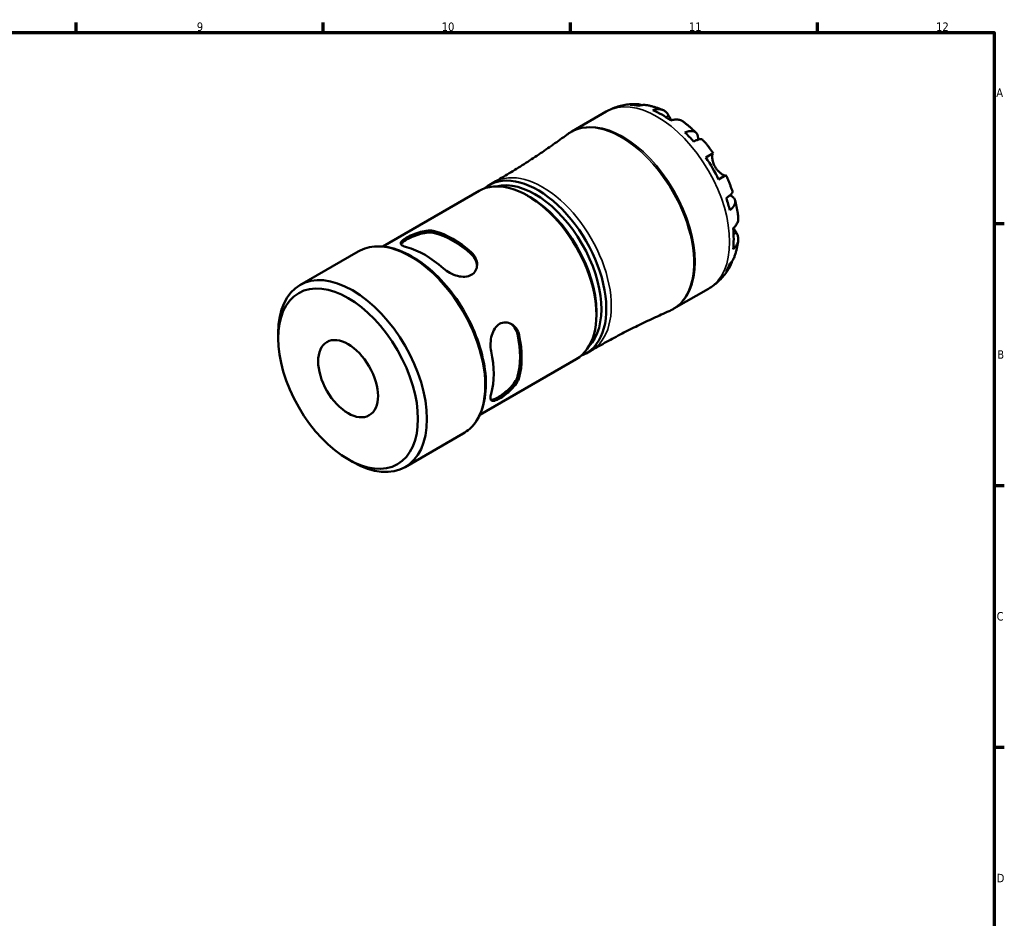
# Model space of a CAD drawing. Header units: millimetres. Extents: x -67 to 905, y -30 to 594.
# Tile 5 of 5: x 545 to 824, y 323 to 578. Entities that reach past the tile are written whole.
import ezdxf

# ---------------------------------------------------------------- set-up
doc = ezdxf.new("R2010")
doc.units = ezdxf.units.MM
for name, color, linetype, lineweight in [('Border (ANSI)', 7, 'Continuous', 70), ('Visible (ANSI)', 7, 'Continuous', 50), ('Visible Narrow (ANSI)', 7, 'Continuous', 35)]:
    doc.layers.add(name, color=color, linetype=linetype, lineweight=lineweight)
doc.styles.add('Note Text (ANSI)', font='tahoma.ttf')

# ---------------------------------------------------------------- blocks, each defined once
blk = doc.blocks.new('Borders Default Border')
at = {"layer": 'Border (ANSI)'}
for p, q in [((560.67, 574), (560.67, 576.8)), ((630.75, 574), (630.75, 576.8)), ((700.83, 574), (700.83, 576.8)), ((770.92, 574), (770.92, 576.8)), ((821, 519.75), (823.8, 519.75)), ((821, 445.5), (823.8, 445.5)), ((821, 371.25), (823.8, 371.25))]:
    blk.add_line(p, q, dxfattribs=at)
at = {"layer": 'Border (ANSI)', "flags": 128}
blk.add_lwpolyline([(20, 20), (20, 574), (821, 574), (821, 20), (20, 20)], dxfattribs=at)
at = {"layer": 'Border (ANSI)', "color": 5, "true_color": 0x0000ff, "char_height": 2.4, "attachment_point": 7, "style": 'Note Text (ANSI)'}
for s, insert in [('9', (594.92, 574.35)), ('10', (664.35, 574.35)), ('11', (734.43, 574.4)), ('12', (804.52, 574.4)), ('A', (821.58, 555.68)), ('B', (821.87, 481.43)), ('C', (821.71, 407.13)), ('D', (821.72, 332.93))]:
    blk.add_mtext(s, dxfattribs=dict(at, insert=insert))

msp = doc.modelspace()

# ---------------------------------------------------------------- linework, layer by layer
at = {"layer": 'Visible (ANSI)'}
for p, q in [((701.2055, 545.8618), (710.99, 551.5109)), ((739.259, 538.5026), (741.355, 539.7127)), ((744.955, 533.4773), (742.859, 532.2673)), ((677.7739, 530.6593), (679.1881, 531.4758)), ((647.6171, 513.2482), (674.949, 529.0283)), ((689.4311, 527.2555), (688.724, 527.6638)), ((624.1699, 502.3171), (640.636, 511.8238)), ((730.2055, 495.6323), (739.99, 501.2814)), ((708.2048, 494.7386), (708.2048, 493.9221)), ((617.9967, 487.2119), (617.9967, 488.6722)), ((705.3239, 482.9413), (706.7381, 483.7578)), ((675.1671, 465.5302), (702.499, 481.3103)), ((653.9769, 450.6899), (670.443, 460.1966)), ((637.8088, 452.8963), (639.0734, 452.1662))]:
    msp.add_line(p, q, dxfattribs=at)
for centre, major_axis, start_param, end_param in [((726.7628, 527.131), (-14.4091, 24.9573), 5.82547462, 5.95549783), ((726.7628, 527.131), (-14.4091, 24.9573), 5.37253872, 5.62303557), ((726.7628, 527.131), (-14.4091, 24.9573), 5.04007646, 5.17009967), ((726.7628, 527.131), (-14.4091, 24.9573), 4.58714055, 4.83763741), ((688.724, 505.1693), (-13.775, 23.859), 3.14159265, 6.28318531), ((691.5489, 506.8003), (13.775, -23.859), 6.18046788, 9.52749539), ((690.8418, 506.392), (-13.275, 22.993), 3.30306958, 6.12170838), ((689.4311, 505.5776), (-13.275, 22.993), 3.92699082, 5.49778714), ((726.7628, 527.131), (-14.4091, 24.9573), 4.25467829, 4.3847015), ((667.5391, 492.9382), (13.775, -23.859), 2.08575951, 2.62662947), ((667.5391, 492.9382), (13.455, -23.3047), 2.07916015, 2.63322883), ((726.7628, 527.131), (-14.4091, 24.9573), 3.80174239, 4.05223924), ((659.6195, 488.3658), (-13.775, 23.859), 5.22735216, 5.76822213), ((726.7628, 527.131), (14.4091, -24.9573), 0.32768748, 0.45771069), ((639.0734, 476.5035), (14.9035, -25.8136), 5.49778714, 10.21017612), ((667.5391, 492.9382), (13.455, -23.3047), 0.50836382, 1.0624325), ((667.5391, 492.9382), (13.775, -23.859), 0.51496318, 1.05583315), ((659.6195, 488.3658), (-13.775, 23.859), 3.65655583, 4.1974258)]:
    msp.add_ellipse(centre, major_axis=major_axis, ratio=0.57735027, start_param=start_param, end_param=end_param, dxfattribs=at)
for major_axis in [(-14.0093, 24.2648), (-6, 10.3923)]:
    msp.add_ellipse((637.8088, 475.7734), major_axis=major_axis, ratio=0.57735027, dxfattribs=at)
for points, knots in [([(710.99, 551.5109), (711.506, 551.8088), (712.0391, 552.0772), (713.1287, 552.5505), (713.6852, 552.7556), (714.8108, 553.1013), (715.3799, 553.242), (716.5209, 553.4611), (717.0928, 553.5396), (718.2317, 553.6384), (718.7988, 553.6587), (719.3606, 553.6525)], [5.497787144, 5.497787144, 5.497787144, 5.497787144, 5.563660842, 5.563660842, 5.629534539, 5.629534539, 5.695408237, 5.695408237, 5.761281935, 5.761281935, 5.827155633, 5.827155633, 5.827155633, 5.827155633]), ([(717.7581, 553.4378), (718.2086, 553.5659), (718.671, 553.6341), (719.5374, 553.6649), (720.0204, 553.6272), (720.684, 553.4862), (720.8698, 553.4367), (721.0519, 553.3793)], [0.170746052, 0.170746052, 0.170746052, 0.170746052, 0.332840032, 0.332840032, 0.499494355, 0.499494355, 0.56475828, 0.56475828, 0.56475828, 0.56475828]), ([(722.4965, 553.3492), (722.1453, 553.4121), (721.7882, 553.4324), (721.0633, 553.3971), (720.6332, 553.3257), (720.2042, 553.1955)], [4.877558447, 4.877558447, 4.877558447, 4.877558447, 5.017087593, 5.017087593, 5.179181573, 5.179181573, 5.179181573, 5.179181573]), ([(722.4965, 553.3494), (722.8165, 553.2916), (723.1337, 553.2261), (723.7625, 553.081), (724.0741, 553.0014), (724.6916, 552.8287), (724.9975, 552.7357), (725.6037, 552.5372), (725.9039, 552.4316), (726.4987, 552.2088), (726.7933, 552.0915), (727.0851, 551.9687)], [5.95232799, 5.95232799, 5.95232799, 5.95232799, 5.991587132, 5.991587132, 6.030846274, 6.030846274, 6.070105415, 6.070105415, 6.109364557, 6.109364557, 6.148623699, 6.148623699, 6.148623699, 6.148623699]), ([(724.2172, 551.9463), (724.6235, 552.0844), (725.0202, 552.1684), (725.7343, 552.2378), (726.1156, 552.226), (726.827, 552.0851), (727.1572, 551.9559), (727.7136, 551.6315), (727.9905, 551.4058), (728.4046, 550.9247), (728.5598, 550.6938), (728.689, 550.4518)], [0.170753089, 0.170753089, 0.170753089, 0.170753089, 0.332151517, 0.332151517, 0.498888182, 0.498888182, 0.665624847, 0.665624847, 0.833511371, 0.833511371, 0.956873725, 0.956873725, 0.956873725, 0.956873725]), ([(728.689, 550.4518), (728.6903, 550.4495), (728.6915, 550.4471), (728.7559, 550.3265), (728.8256, 550.1978), (728.9691, 549.9374), (729.0412, 549.8084), (729.2127, 549.5078), (729.3139, 549.3343), (729.4411, 549.1238), (729.4598, 549.093), (729.4788, 549.062)], [-0.583326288, -0.583326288, -0.583326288, -0.583326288, -0.582068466, -0.582068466, -0.518616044, -0.518616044, -0.462807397, -0.462807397, -0.394732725, -0.394732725, -0.383083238, -0.383083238, -0.383083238, -0.383083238]), ([(732.7992, 548.6741), (732.7091, 548.7409), (732.6175, 548.8013), (732.2484, 549.0165), (731.9182, 549.1457), (731.2067, 549.2866), (730.8255, 549.2984), (730.1114, 549.2291), (729.7147, 549.145), (729.3084, 549.007)], [4.663875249, 4.663875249, 4.663875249, 4.663875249, 4.719132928, 4.719132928, 4.885869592, 4.885869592, 5.052606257, 5.052606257, 5.214004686, 5.214004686, 5.214004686, 5.214004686]), ([(732.7995, 548.6745), (733.0573, 548.484), (733.3126, 548.2893), (733.8181, 547.8921), (734.0683, 547.6894), (734.5636, 547.2766), (734.8088, 547.0663), (735.2939, 546.6384), (735.5339, 546.4207), (736.0088, 545.9783), (736.2437, 545.7536), (736.476, 545.5255)], [0.139082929, 0.139082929, 0.139082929, 0.139082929, 0.178713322, 0.178713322, 0.218343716, 0.218343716, 0.257974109, 0.257974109, 0.297604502, 0.297604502, 0.337234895, 0.337234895, 0.337234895, 0.337234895]), ([(699.9522, 545.0427), (698.6326, 544.0724), (697.2984, 543.1137), (694.6027, 541.2215), (693.2412, 540.2879), (690.4929, 538.4479), (689.1061, 537.5414), (686.3094, 535.7572), (684.8994, 534.8794), (682.0588, 533.1544), (680.6281, 532.3071), (679.1881, 531.4758)], [5.433856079, 5.433856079, 5.433856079, 5.433856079, 5.446642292, 5.446642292, 5.4594285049, 5.4594285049, 5.4722147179, 5.4722147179, 5.4850009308, 5.4850009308, 5.4977871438, 5.4977871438, 5.4977871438, 5.4977871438]), ([(699.9522, 545.0427), (700.0326, 545.1018), (700.1136, 545.1601), (700.2771, 545.2748), (700.3594, 545.3312), (700.5254, 545.4423), (700.609, 545.497), (700.7774, 545.6044), (700.8622, 545.6572), (701.033, 545.7609), (701.119, 545.8119), (701.2055, 545.8618)], [5.433856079, 5.433856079, 5.433856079, 5.433856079, 5.446642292, 5.446642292, 5.4594285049, 5.4594285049, 5.4722147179, 5.4722147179, 5.4850009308, 5.4850009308, 5.4977871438, 5.4977871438, 5.4977871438, 5.4977871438]), ([(733.3214, 545.6223), (733.7086, 545.7766), (734.0757, 545.8844), (734.7171, 546.0086), (735.0484, 546.0339), (735.6409, 545.9811), (735.9022, 545.903), (736.3186, 545.682), (736.5117, 545.5185), (736.8092, 545.098), (736.9134, 544.8411), (737.0323, 544.3053), (737.0575, 543.9768), (737.0342, 543.5945), (737.0329, 543.5753), (737.0315, 543.5559)], [0.17074605, 0.17074605, 0.17074605, 0.17074605, 0.33284003, 0.33284003, 0.49949435, 0.49949435, 0.66614868, 0.66614868, 0.83320875, 0.83320875, 1.00026882, 1.00026882, 1.16797277, 1.16797277, 1.17682077, 1.17682077, 1.17682077, 1.17682077]), ([(738.3554, 543.542), (738.2949, 543.6098), (738.2101, 543.6562), (737.9732, 543.7169), (737.7829, 543.72), (737.3129, 543.6434), (737.0331, 543.5638), (736.4681, 543.359), (736.1333, 543.217), (735.7676, 543.0401)], [4.561012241, 4.561012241, 4.561012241, 4.561012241, 4.683778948, 4.683778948, 4.85043327, 4.85043327, 5.017087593, 5.017087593, 5.179181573, 5.179181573, 5.179181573, 5.179181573]), ([(738.3558, 543.5423), (738.5693, 543.3006), (738.7802, 543.0559), (739.1967, 542.5611), (739.4023, 542.3109), (739.8079, 541.805), (740.008, 541.5495), (740.4026, 541.0332), (740.5971, 540.7725), (740.9804, 540.2462), (741.1692, 539.9807), (741.3551, 539.7128)], [0.447638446, 0.447638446, 0.447638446, 0.447638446, 0.486557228, 0.486557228, 0.52547601, 0.52547601, 0.564394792, 0.564394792, 0.603313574, 0.603313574, 0.642232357, 0.642232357, 0.642232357, 0.642232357]), ([(741.2346, 539.6432), (741.2137, 539.6312), (741.1937, 539.6121), (741.1412, 539.5383), (741.1115, 539.4678), (741.0625, 539.275), (741.044, 539.1519), (741.0214, 538.8005), (741.0258, 538.5539), (741.0926, 537.9234), (741.1692, 537.5294), (741.429, 536.6919), (741.616, 536.2561), (741.854, 535.8439)], [-0.580048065, -0.580048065, -0.580048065, -0.580048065, -0.538452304, -0.538452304, -0.463837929, -0.463837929, -0.386263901, -0.386263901, -0.278402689, -0.278402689, -0.142779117, -0.142779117, 0, 0, 0, 0]), ([(741.854, 535.8439), (741.9836, 535.6195), (742.1269, 535.4039), (742.445, 534.983), (742.6202, 534.7809), (743.0537, 534.3371), (743.3135, 534.1162), (743.7926, 533.7676), (744.0085, 533.6383), (744.3253, 533.4836), (744.4394, 533.4395), (744.6286, 533.3876), (744.7037, 533.379), (744.7903, 533.389), (744.8149, 533.3965), (744.8346, 533.4078)], [0, 0, 0, 0, 0.077749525, 0.077749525, 0.160819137, 0.160819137, 0.277837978, 0.277837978, 0.388289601, 0.388289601, 0.465429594, 0.465429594, 0.540354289, 0.540354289, 0.57953204, 0.57953204, 0.57953204, 0.57953204]), ([(744.9551, 533.4774), (745.0941, 533.1825), (745.2297, 532.8863), (745.4938, 532.2912), (745.6223, 531.9924), (745.8721, 531.3925), (745.9934, 531.0914), (746.2287, 530.4872), (746.3426, 530.1841), (746.5629, 529.576), (746.6693, 529.271), (746.7718, 528.9652)], [0.92856397, 0.92856397, 0.92856397, 0.92856397, 0.967482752, 0.967482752, 1.006401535, 1.006401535, 1.045320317, 1.045320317, 1.084239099, 1.084239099, 1.123157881, 1.123157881, 1.123157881, 1.123157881]), ([(745.0428, 526.9748), (745.3789, 527.2031), (745.6692, 527.4221), (746.1292, 527.809), (746.338, 528.0114), (746.6393, 528.3802), (746.7317, 528.5465), (746.7977, 528.782), (746.7999, 528.8788), (746.7715, 528.9651)], [0.170746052, 0.170746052, 0.170746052, 0.170746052, 0.332840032, 0.332840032, 0.499494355, 0.499494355, 0.666148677, 0.666148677, 0.788915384, 0.788915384, 0.788915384, 0.788915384]), ([(746.1215, 527.8115), (746.139, 527.8031), (746.1563, 527.7946), (746.499, 527.6235), (746.7709, 527.4375), (747.1755, 527.0667), (747.3459, 526.8479), (747.5613, 526.3801), (747.6063, 526.1311), (747.5895, 525.66), (747.5265, 525.3947), (747.276, 524.8551), (747.0885, 524.5809), (746.6602, 524.0875), (746.3833, 523.8235), (746.056, 523.5653)], [4.17310685, 4.17310685, 4.17310685, 4.17310685, 4.18195485, 4.18195485, 4.34965881, 4.34965881, 4.51671888, 4.51671888, 4.68377895, 4.68377895, 4.85043327, 4.85043327, 5.01708759, 5.01708759, 5.17918157, 5.17918157, 5.17918157, 5.17918157]), ([(747.5495, 526.3457), (747.6309, 526.0304), (747.7081, 525.7147), (747.8537, 525.0822), (747.9222, 524.7655), (748.0502, 524.1314), (748.1098, 523.814), (748.2197, 523.1786), (748.27, 522.8606), (748.3613, 522.2242), (748.4023, 521.9057), (748.4384, 521.5872)], [1.233561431, 1.233561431, 1.233561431, 1.233561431, 1.273191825, 1.273191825, 1.312822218, 1.312822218, 1.352452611, 1.352452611, 1.392083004, 1.392083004, 1.431713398, 1.431713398, 1.431713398, 1.431713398]), ([(746.9807, 518.3976), (747.3034, 518.6804), (747.5745, 518.9819), (747.9916, 519.5657), (748.1721, 519.9018), (748.4058, 520.5884), (748.459, 520.9389), (748.4572, 521.3662), (748.4507, 521.4757), (748.4379, 521.5872)], [0.170753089, 0.170753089, 0.170753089, 0.170753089, 0.332151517, 0.332151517, 0.498888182, 0.498888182, 0.665624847, 0.665624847, 0.720882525, 0.720882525, 0.720882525, 0.720882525]), ([(654.4152, 513.0474), (653.9032, 513.1791), (653.4688, 513.3497), (652.9005, 513.7395), (652.766, 513.9597), (652.7845, 514.4035), (652.9234, 514.6556), (653.4884, 515.205), (653.9153, 515.5044), (654.9243, 516.087), (655.5648, 516.4019), (656.947, 516.9689), (657.689, 517.2193), (659.0785, 517.5809), (659.8234, 517.7148), (661.1999, 517.7997), (661.8317, 517.7492), (662.3348, 517.6198)], [0.85184863, 0.85184863, 0.85184863, 0.85184863, 1.0772744, 1.0772744, 1.30270017, 1.30270017, 1.51476509, 1.51476509, 1.72683002, 1.72683002, 1.94283147, 1.94283147, 2.15883293, 2.15883293, 2.38034318, 2.38034318, 2.60185344, 2.60185344, 2.60185344, 2.60185344]), ([(652.8511, 513.8856), (652.9204, 514.0272), (653.0378, 514.1802), (653.4885, 514.6128), (653.9152, 514.9101), (654.925, 515.4932), (655.5661, 515.8103), (656.9484, 516.3845), (657.6899, 516.6399), (659.0784, 517.0116), (659.823, 517.1515), (661.1994, 517.2476), (661.8313, 517.2024), (662.3348, 517.0771)], [1.39027416, 1.39027416, 1.39027416, 1.39027416, 1.51681958, 1.51681958, 1.72896818, 1.72896818, 1.94527101, 1.94527101, 2.16157383, 2.16157383, 2.38365233, 2.38365233, 2.60573083, 2.60573083, 2.60573083, 2.60573083]), ([(747.9223, 517.1388), (748.0672, 516.9059), (748.1896, 516.656), (748.3992, 516.0569), (748.4562, 515.7042), (748.459, 515.0602), (748.4058, 514.7096), (748.1721, 514.023), (747.9916, 513.6869), (747.5745, 513.1032), (747.3034, 512.8016), (746.9807, 512.5188)], [4.427884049, 4.427884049, 4.427884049, 4.427884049, 4.551246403, 4.551246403, 4.719132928, 4.719132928, 4.885869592, 4.885869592, 5.052606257, 5.052606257, 5.214004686, 5.214004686, 5.214004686, 5.214004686]), ([(747.1136, 518.5176), (747.1582, 518.4357), (747.2027, 518.3552), (747.3538, 518.086), (747.4576, 517.9073), (747.658, 517.5693), (747.7535, 517.4122), (747.8691, 517.2244), (747.8961, 517.1808), (747.9223, 517.1388)], [-2.116755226, -2.116755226, -2.116755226, -2.116755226, -2.086747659, -2.086747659, -2.014406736, -2.014406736, -1.939942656, -1.939942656, -1.916375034, -1.916375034, -1.916375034, -1.916375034]), ([(748.434, 514.9913), (748.3945, 514.6772), (748.3488, 514.3634), (748.2443, 513.7369), (748.1856, 513.4241), (748.0544, 512.7999), (747.982, 512.4885), (747.8228, 511.8674), (747.736, 511.5577), (747.5473, 510.9405), (747.4453, 510.6331), (747.3354, 510.3271)], [1.705357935, 1.705357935, 1.705357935, 1.705357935, 1.744617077, 1.744617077, 1.783876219, 1.783876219, 1.82313536, 1.82313536, 1.862394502, 1.862394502, 1.901653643, 1.901653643, 1.901653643, 1.901653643]), ([(640.636, 511.8238), (642.2272, 512.7425), (644.0583, 513.2375), (648.0428, 513.3547), (650.2057, 512.9473), (654.6731, 511.2563), (656.9815, 509.9425), (661.4694, 506.5492), (663.6477, 504.4671), (667.6513, 499.7563), (669.4766, 497.1298), (672.598, 491.5943), (673.894, 488.6866), (675.8286, 482.8722), (676.4661, 479.9666), (677.0086, 474.4382), (676.9121, 471.8167), (675.9673, 467.1329), (675.1216, 465.066), (672.9694, 462.0596), (671.7946, 460.977), (670.443, 460.1966)], [5.49778714, 5.49778714, 5.49778714, 5.49778714, 5.79937672, 5.79937672, 6.11267363, 6.11267363, 6.43677891, 6.43677891, 6.76192216, 6.76192216, 7.08618352, 7.08618352, 7.41009308, 7.41009308, 7.73443583, 7.73443583, 8.05964873, 8.05964873, 8.38320485, 8.38320485, 8.6393798, 8.6393798, 8.6393798, 8.6393798]), ([(672.7434, 511.6104), (673.2554, 511.1509), (673.6898, 510.5779), (674.2581, 509.3478), (674.3926, 508.6915), (674.3741, 507.5298), (674.2352, 506.9414), (673.6702, 505.9254), (673.2432, 505.4998), (672.7434, 505.2112), (672.2436, 504.9226), (671.6157, 504.7392), (670.26, 504.6463), (669.5321, 504.7343), (668.1417, 505.0825), (667.3826, 505.3782), (665.9797, 506.1265), (665.3358, 506.5785), (664.8238, 507.038)], [-0.87498139, -0.87498139, -0.87498139, -0.87498139, -0.64955562, -0.64955562, -0.42412985, -0.42412985, -0.21206492, -0.21206492, 0, 0, 0, 0.21206492, 0.21206492, 0.42412985, 0.42412985, 0.64955562, 0.64955562, 0.87498139, 0.87498139, 0.87498139, 0.87498139]), ([(672.7434, 511.0676), (673.2562, 510.6032), (673.6908, 510.0242), (674.204, 508.9017), (674.3356, 508.3736), (674.3727, 507.8708)], [-0.876715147, -0.876715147, -0.876715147, -0.876715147, -0.650506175, -0.650506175, -0.468030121, -0.468030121, -0.468030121, -0.468030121]), ([(746.6391, 509.0611), (746.5977, 508.8747), (746.5476, 508.6891), (746.338, 508.0438), (746.1292, 507.6067), (745.6692, 506.8718), (745.3789, 506.5054), (745.0428, 506.1793)], [4.785169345, 4.785169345, 4.785169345, 4.785169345, 4.85043327, 4.85043327, 5.017087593, 5.017087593, 5.179181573, 5.179181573, 5.179181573, 5.179181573]), ([(746.056, 508.4189), (746.3833, 508.7253), (746.6602, 509.0621), (747.0531, 509.6722), (747.2141, 509.9916), (747.3353, 510.3272)], [0.170746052, 0.170746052, 0.170746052, 0.170746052, 0.332840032, 0.332840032, 0.472369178, 0.472369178, 0.472369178, 0.472369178]), ([(746.03, 507.4598), (745.7544, 506.9701), (745.4533, 506.4892), (744.7983, 505.5523), (744.4444, 505.0962), (743.6841, 504.2177), (743.2777, 503.7952), (742.4155, 502.9932), (741.9597, 502.6138), (741.005, 501.9068), (740.506, 501.5794), (739.99, 501.2814)], [2.026826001, 2.026826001, 2.026826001, 2.026826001, 2.092699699, 2.092699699, 2.158573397, 2.158573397, 2.224447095, 2.224447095, 2.290320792, 2.290320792, 2.35619449, 2.35619449, 2.35619449, 2.35619449]), ([(706.7381, 483.7578), (708.1781, 484.5891), (709.6272, 485.4045), (712.5414, 487.0021), (714.0065, 487.7842), (716.9501, 489.3142), (718.4285, 490.0619), (721.3962, 491.522), (722.8855, 492.2344), (725.8721, 493.6228), (727.3694, 494.2989), (728.8695, 494.9565)], [2.3561944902, 2.3561944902, 2.3561944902, 2.3561944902, 2.3689807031, 2.3689807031, 2.3817669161, 2.3817669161, 2.394553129, 2.394553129, 2.407339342, 2.407339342, 2.4201255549, 2.4201255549, 2.4201255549, 2.4201255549]), ([(730.2055, 495.6323), (730.119, 495.5824), (730.0319, 495.5334), (729.8567, 495.4373), (729.7686, 495.3903), (729.5913, 495.2982), (729.5022, 495.2531), (729.323, 495.1649), (729.2329, 495.1218), (729.0518, 495.0377), (728.9608, 494.9966), (728.8695, 494.9565)], [2.3561944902, 2.3561944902, 2.3561944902, 2.3561944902, 2.3689807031, 2.3689807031, 2.3817669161, 2.3817669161, 2.394553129, 2.394553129, 2.407339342, 2.407339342, 2.4201255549, 2.4201255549, 2.4201255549, 2.4201255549]), ([(678.3923, 483.5368), (678.2503, 484.21), (678.1808, 484.9936), (678.2342, 486.5827), (678.3577, 487.3879), (678.7513, 488.7661), (679.0391, 489.4405), (679.7974, 490.5681), (680.2702, 491.0202), (681.2791, 491.6027), (681.8721, 491.7593), (683.0542, 491.7293), (683.6421, 491.5445), (684.65, 490.9626), (685.1385, 490.5194), (685.9002, 489.4235), (686.1724, 488.7706), (686.3119, 488.1092)], [0.85184863, 0.85184863, 0.85184863, 0.85184863, 1.0772744, 1.0772744, 1.30270017, 1.30270017, 1.51476509, 1.51476509, 1.72683002, 1.72683002, 1.94283147, 1.94283147, 2.15883293, 2.15883293, 2.38034318, 2.38034318, 2.60185344, 2.60185344, 2.60185344, 2.60185344]), ([(683.8879, 491.3899), (684.3048, 491.1065), (684.6964, 490.7284), (685.4119, 489.7227), (685.696, 489.0569), (685.8418, 488.3805)], [2.196998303, 2.196998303, 2.196998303, 2.196998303, 2.379474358, 2.379474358, 2.605683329, 2.605683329, 2.605683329, 2.605683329]), ([(686.3119, 476.0903), (686.1699, 475.581), (685.8909, 474.9986), (685.1097, 473.8297), (684.6086, 473.2425), (683.5933, 472.2232), (683.0142, 471.717), (681.8518, 470.8227), (681.2698, 470.4337), (680.77, 470.1451), (680.2702, 469.8566), (679.7974, 469.6366), (679.0391, 469.4219), (678.7513, 469.4277), (678.3577, 469.6335), (678.2342, 469.8602), (678.1808, 470.5471), (678.2503, 471.0087), (678.3923, 471.5179)], [-0.87498139, -0.87498139, -0.87498139, -0.87498139, -0.64955562, -0.64955562, -0.42412985, -0.42412985, -0.21206492, -0.21206492, 0, 0, 0, 0.21206492, 0.21206492, 0.42412985, 0.42412985, 0.64955562, 0.64955562, 0.87498139, 0.87498139, 0.87498139, 0.87498139]), ([(685.8418, 476.3617), (685.696, 475.8537), (685.4119, 475.2733), (684.6198, 474.1093), (684.1129, 473.5249), (683.089, 472.5117), (682.5065, 472.0088), (681.339, 471.1189), (680.7555, 470.7309), (680.2554, 470.4422), (679.7554, 470.1535), (679.2845, 469.9327), (678.6846, 469.7587), (678.4934, 469.7335), (678.3361, 469.7443)], [-0.87671515, -0.87671515, -0.87671515, -0.87671515, -0.65050618, -0.65050618, -0.4242972, -0.4242972, -0.2121486, -0.2121486, 0, 0, 0, 0.2121486, 0.2121486, 0.33869402, 0.33869402, 0.33869402, 0.33869402])]:
    msp.add_open_spline(points, degree=3, knots=knots, dxfattribs=at)
at = {"layer": 'Visible Narrow (ANSI)'}
for p, q in [((728.689, 550.4518), (727.8766, 549.9828)), ((662.3348, 517.0771), (662.3348, 517.6198)), ((747.9223, 517.1388), (747.1099, 516.6697)), ((672.7434, 511.6104), (672.7434, 511.0676)), ((685.8418, 488.3805), (686.3119, 488.1092)), ((686.3119, 476.0903), (685.8418, 476.3617))]:
    msp.add_line(p, q, dxfattribs=at)
for centre, major_axis, start_param, end_param in [((725.49, 526.3962), (-14.5, 25.1147), 3.14159267, 6.28318531), ((715.7055, 520.7471), (14.5, -25.1147), 0, 3.14159265), ((715.3364, 520.534), (-14.4882, 25.0944), 3.07766159, 6.34711637), ((692.9631, 507.6168), (-13.775, 23.859), 3.14159265, 6.28318531), ((655.5395, 486.0102), (-14.9035, 25.8136), 3.14159265, 6.28318531)]:
    msp.add_ellipse(centre, major_axis=major_axis, ratio=0.57735027, start_param=start_param, end_param=end_param, dxfattribs=at)

# ---------------------------------------------------------------- block references
msp.add_blockref('Borders Default Border', (0, 0))

doc.saveas('drawing.dxf')
